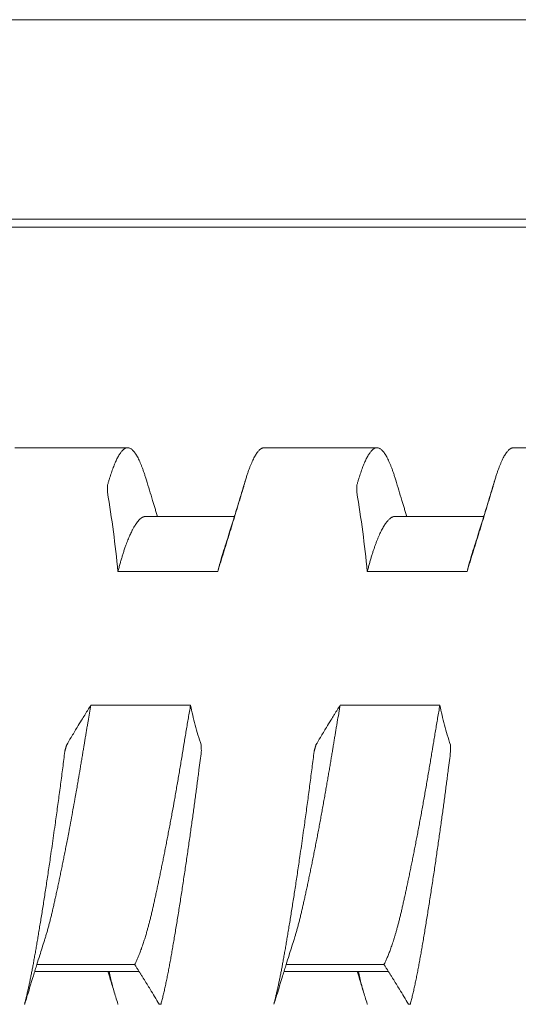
# Model space of a CAD drawing. Header units: millimetres. Extents: x 0 to 594, y 0 to 420.
# Tile 39 of 83: x 301.97 to 305.97, y 292.49 to 300.39. Entities that reach past the tile are written whole.
import ezdxf

# ---------------------------------------------------------------- set-up
doc = ezdxf.new("R2010")
doc.units = ezdxf.units.MM
doc.linetypes.add('K5LT_THIN', pattern=[0])
doc.layers.add('Системный слой', color=7, linetype='Continuous')

# ---------------------------------------------------------------- blocks, each defined once
blk = doc.blocks.new('U2')
at = {"layer": 'Системный слой', "color": 7, "linetype": 'K5LT_THIN', "lineweight": 18}
for p, q in [((388.1859, 300.3864), (280.4859, 300.3864)), ((388.1859, 298.7878), (280.4859, 298.7878)), ((280.4859, 298.7214), (388.1859, 298.7214)), ((301.9332, 296.9539), (302.8386, 296.9539)), ((303.9332, 296.9539), (304.8386, 296.9539)), ((305.9332, 296.9539), (306.8386, 296.9539)), ((303.6949, 296.4039), (302.9859, 296.4039)), ((305.6949, 296.4039), (304.9859, 296.4039)), ((302.7603, 295.9619), (303.5603, 295.9619)), ((304.7603, 295.9619), (305.5603, 295.9619)), ((303.3426, 294.8891), (302.5426, 294.8891)), ((305.3426, 294.8891), (304.5426, 294.8891)), ((302.11, 292.8107), (302.8941, 292.8107)), ((304.11, 292.8107), (304.8941, 292.8107)), ((302.0923, 292.7539), (302.9301, 292.7539)), ((304.0923, 292.7539), (304.9301, 292.7539))]:
    blk.add_line(p, q, dxfattribs=at)
for points, knots in [([(302.8385, 296.9539), (302.8379, 296.9539), (302.8346, 296.9538), (302.8286, 296.9529), (302.8206, 296.95), (302.8125, 296.9455), (302.8044, 296.9394), (302.7962, 296.9318), (302.7881, 296.9226), (302.78, 296.912), (302.772, 296.9), (302.7641, 296.8869), (302.7563, 296.8725), (302.7485, 296.8571), (302.7409, 296.8406), (302.7334, 296.8231), (302.7259, 296.8046), (302.7185, 296.7851), (302.7112, 296.7647), (302.7039, 296.7435), (302.6968, 296.7214), (302.6897, 296.6984), (302.6826, 296.6746), (302.678, 296.6582), (302.6757, 296.6498)], [0.4997855, 0.4997855, 0.4997855, 0.4997855, 0.5062289, 0.5324782, 0.5588288, 0.5850106, 0.6110122, 0.6366679, 0.6621514, 0.687116, 0.711701, 0.7356734, 0.7593899, 0.7825461, 0.8053911, 0.8278244, 0.8501669, 0.8721985, 0.8940265, 0.9155354, 0.9369289, 0.9580831, 0.9791054, 1, 1, 1, 1]), ([(302.9883, 296.695), (302.9868, 296.7002), (302.9823, 296.715), (302.9748, 296.7386), (302.9658, 296.765), (302.9569, 296.7898), (302.9479, 296.8129), (302.9389, 296.8344), (302.93, 296.8541), (302.9211, 296.8721), (302.9122, 296.8882), (302.9034, 296.9026), (302.8947, 296.9152), (302.8861, 296.926), (302.8775, 296.9351), (302.8691, 296.9423), (302.8607, 296.9478), (302.8526, 296.9516), (302.8451, 296.9535), (302.8405, 296.9539), (302.8385, 296.9539)], [0.0389083, 0.0389083, 0.0389083, 0.0389083, 0.0527751, 0.0793011, 0.1059564, 0.1326966, 0.1595331, 0.1863987, 0.2132585, 0.2400913, 0.2668922, 0.2936634, 0.3203856, 0.3470814, 0.3737541, 0.4004136, 0.4270318, 0.4535844, 0.4799646, 0.4997855, 0.4997855, 0.4997855, 0.4997855]), ([(303.7835, 296.695), (303.785, 296.7002), (303.7895, 296.715), (303.797, 296.7386), (303.806, 296.765), (303.8149, 296.7898), (303.8239, 296.8129), (303.8329, 296.8344), (303.8418, 296.8541), (303.8507, 296.8721), (303.8596, 296.8882), (303.8684, 296.9026), (303.8771, 296.9152), (303.8857, 296.926), (303.8943, 296.9351), (303.9027, 296.9423), (303.911, 296.9478), (303.9192, 296.9516), (303.9266, 296.9535), (303.9313, 296.9539), (303.9333, 296.9539)], [0.0389082, 0.0389082, 0.0389082, 0.0389082, 0.0527751, 0.0793011, 0.1059564, 0.1326966, 0.1595331, 0.1863987, 0.2132585, 0.2400913, 0.2668922, 0.2936634, 0.3203856, 0.3470814, 0.3737541, 0.4004136, 0.4270318, 0.4535844, 0.4799646, 0.4997854, 0.4997854, 0.4997854, 0.4997854]), ([(304.8385, 296.9539), (304.8379, 296.9539), (304.8346, 296.9538), (304.8286, 296.9529), (304.8206, 296.95), (304.8125, 296.9455), (304.8044, 296.9394), (304.7962, 296.9318), (304.7881, 296.9226), (304.78, 296.912), (304.772, 296.9), (304.7641, 296.8869), (304.7563, 296.8725), (304.7485, 296.8571), (304.7409, 296.8406), (304.7334, 296.8231), (304.7259, 296.8046), (304.7185, 296.7851), (304.7112, 296.7647), (304.7039, 296.7435), (304.6968, 296.7214), (304.6897, 296.6984), (304.6826, 296.6746), (304.678, 296.6582), (304.6757, 296.6498)], [0.4997855, 0.4997855, 0.4997855, 0.4997855, 0.5062288, 0.5324781, 0.5588287, 0.5850106, 0.6110122, 0.6366678, 0.6621513, 0.6871159, 0.711701, 0.7356734, 0.7593898, 0.7825461, 0.805391, 0.8278243, 0.8501668, 0.8721984, 0.8940265, 0.9155354, 0.9369288, 0.9580831, 0.9791053, 1, 1, 1, 1]), ([(304.9883, 296.695), (304.9868, 296.7002), (304.9823, 296.715), (304.9748, 296.7386), (304.9658, 296.765), (304.9569, 296.7898), (304.9479, 296.8129), (304.9389, 296.8344), (304.93, 296.8541), (304.9211, 296.8721), (304.9122, 296.8882), (304.9034, 296.9026), (304.8947, 296.9152), (304.8861, 296.926), (304.8775, 296.9351), (304.8691, 296.9423), (304.8607, 296.9478), (304.8526, 296.9516), (304.8451, 296.9535), (304.8405, 296.9539), (304.8385, 296.9539)], [0.0389083, 0.0389083, 0.0389083, 0.0389083, 0.0527751, 0.0793011, 0.1059564, 0.1326966, 0.1595331, 0.1863987, 0.2132585, 0.2400912, 0.2668922, 0.2936634, 0.3203856, 0.3470813, 0.3737541, 0.4004135, 0.4270318, 0.4535844, 0.4799645, 0.4997855, 0.4997855, 0.4997855, 0.4997855]), ([(305.7835, 296.695), (305.785, 296.7002), (305.7895, 296.715), (305.797, 296.7386), (305.806, 296.765), (305.8149, 296.7898), (305.8239, 296.8129), (305.8329, 296.8344), (305.8418, 296.8541), (305.8507, 296.8721), (305.8596, 296.8882), (305.8684, 296.9026), (305.8771, 296.9152), (305.8857, 296.926), (305.8943, 296.9351), (305.9027, 296.9423), (305.911, 296.9478), (305.9192, 296.9516), (305.9266, 296.9535), (305.9313, 296.9539), (305.9333, 296.9539)], [0.0389083, 0.0389083, 0.0389083, 0.0389083, 0.0527751, 0.0793011, 0.1059563, 0.1326966, 0.159533, 0.1863986, 0.2132585, 0.2400912, 0.2668922, 0.2936633, 0.3203856, 0.3470813, 0.373754, 0.4004135, 0.4270317, 0.4535843, 0.4799645, 0.4997854, 0.4997854, 0.4997854, 0.4997854]), ([(302.6757, 296.6498), (302.6752, 296.648), (302.6753, 296.6435), (302.6757, 296.6256), (302.6761, 296.6077), (302.6766, 296.5974)], [0, 0, 0, 0, 0.3333333, 0.6666667, 0.985248, 0.985248, 0.985248, 0.985248]), ([(303.0769, 296.4039), (303.0763, 296.4056), (303.0758, 296.4073), (303.0745, 296.4117), (303.0736, 296.4144), (303.0711, 296.4227), (303.0694, 296.4282), (303.0643, 296.4446), (303.061, 296.4555), (303.051, 296.4882), (303.0444, 296.5099), (303.0212, 296.586), (303.0047, 296.6404), (302.9884, 296.695)], [11.668371, 11.668371, 11.668371, 11.668371, 11.864948, 11.864948, 12.187198, 12.187198, 12.8317, 12.8317, 14.110308, 14.110308, 16.646736, 16.646736, 23, 23, 23, 23]), ([(303.7834, 296.695), (303.7716, 296.6554), (303.7597, 296.616), (303.7358, 296.5372), (303.7238, 296.4978), (303.7086, 296.4484), (303.7055, 296.4382), (303.7005, 296.422), (303.6987, 296.416), (303.6962, 296.408), (303.6955, 296.4059), (303.6946, 296.403), (303.6944, 296.4021), (303.6932, 296.3983), (303.6923, 296.3954), (303.6905, 296.3897), (303.6897, 296.3869), (303.6871, 296.3787), (303.6854, 296.3732), (303.6804, 296.3568), (303.677, 296.3459), (303.6669, 296.3134), (303.6602, 296.2918), (303.6363, 296.2155), (303.619, 296.1608), (303.6017, 296.1064)], [0, 0, 0, 0, 4.6, 4.6, 9.2, 9.2, 10.388038, 10.388038, 11.093513, 11.093513, 11.331629, 11.331629, 11.436514, 11.436514, 11.779514, 11.779514, 12.101726, 12.101726, 12.746148, 12.746148, 14.024599, 14.024599, 16.560712, 16.560712, 23, 23, 23, 23]), ([(303.7552, 296.5974), (303.7555, 296.5986), (303.7561, 296.6006), (303.7572, 296.6042), (303.7585, 296.6087), (303.7598, 296.6135), (303.761, 296.6176), (303.7622, 296.6216), (303.7635, 296.626), (303.7651, 296.6316), (303.7672, 296.6386), (303.7689, 296.6446), (303.7698, 296.6477), (303.77, 296.6483), (303.7704, 296.6498)], [0.0207323, 0.0207323, 0.0207323, 0.0207323, 0.0428736, 0.0907077, 0.1467332, 0.1992057, 0.2507091, 0.2970697, 0.3612239, 0.4410479, 0.5612856, 0.7459753, 0.9001471, 1, 1, 1, 1]), ([(304.6757, 296.6498), (304.6752, 296.648), (304.6753, 296.6435), (304.6757, 296.6256), (304.6761, 296.6077), (304.6766, 296.5974)], [0, 0, 0, 0, 0.3333333, 0.6666667, 0.9852484, 0.9852484, 0.9852484, 0.9852484]), ([(305.0769, 296.4039), (305.0763, 296.4056), (305.0758, 296.4073), (305.0745, 296.4117), (305.0736, 296.4144), (305.0711, 296.4227), (305.0694, 296.4282), (305.0643, 296.4446), (305.061, 296.4555), (305.051, 296.4882), (305.0444, 296.5099), (305.0212, 296.586), (305.0047, 296.6404), (304.9884, 296.695)], [11.66837, 11.66837, 11.66837, 11.66837, 11.864948, 11.864948, 12.187198, 12.187198, 12.8317, 12.8317, 14.110308, 14.110308, 16.646736, 16.646736, 23, 23, 23, 23]), ([(305.7834, 296.695), (305.7716, 296.6554), (305.7597, 296.616), (305.7358, 296.5372), (305.7238, 296.4978), (305.7086, 296.4484), (305.7055, 296.4382), (305.7005, 296.422), (305.6987, 296.416), (305.6962, 296.408), (305.6955, 296.4059), (305.6946, 296.403), (305.6944, 296.4021), (305.6932, 296.3983), (305.6923, 296.3954), (305.6905, 296.3897), (305.6897, 296.3869), (305.6871, 296.3787), (305.6854, 296.3732), (305.6804, 296.3568), (305.677, 296.3459), (305.6669, 296.3134), (305.6602, 296.2918), (305.6363, 296.2155), (305.619, 296.1608), (305.6017, 296.1064)], [0, 0, 0, 0, 4.6, 4.6, 9.2, 9.2, 10.388038, 10.388038, 11.093513, 11.093513, 11.331629, 11.331629, 11.436514, 11.436514, 11.779514, 11.779514, 12.101726, 12.101726, 12.746148, 12.746148, 14.024599, 14.024599, 16.560712, 16.560712, 23, 23, 23, 23]), ([(305.7552, 296.5974), (305.7555, 296.5986), (305.7561, 296.6006), (305.7572, 296.6042), (305.7585, 296.6087), (305.7598, 296.6135), (305.761, 296.6176), (305.7622, 296.6216), (305.7635, 296.626), (305.7651, 296.6316), (305.7672, 296.6386), (305.7689, 296.6446), (305.7698, 296.6477), (305.77, 296.6483), (305.7704, 296.6498)], [0.0207323, 0.0207323, 0.0207323, 0.0207323, 0.0428738, 0.0907081, 0.1467339, 0.1992067, 0.2507104, 0.2970712, 0.3612258, 0.4410503, 0.5612886, 0.7459788, 0.9001497, 1, 1, 1, 1]), ([(303.5603, 295.9619), (303.5644, 295.975), (303.5725, 296.0011), (303.5848, 296.0405), (303.5972, 296.0802), (303.6095, 296.1199), (303.6218, 296.1597), (303.6341, 296.1995), (303.6464, 296.2394), (303.6586, 296.2792), (303.6708, 296.319), (303.687, 296.372), (303.7071, 296.4382), (303.7312, 296.5177), (303.7472, 296.5708), (303.7552, 296.5974)], [0, 0, 0, 0, 0.061701, 0.123718, 0.186012, 0.249454, 0.311365, 0.374222, 0.437076, 0.499829, 0.562449, 0.624918, 0.74988, 0.874616, 1, 1, 1, 1]), ([(305.5603, 295.9619), (305.5644, 295.975), (305.5725, 296.0011), (305.5848, 296.0405), (305.5972, 296.0802), (305.6095, 296.1199), (305.6218, 296.1597), (305.6341, 296.1995), (305.6464, 296.2394), (305.6586, 296.2792), (305.6708, 296.319), (305.687, 296.372), (305.7071, 296.4382), (305.7312, 296.5177), (305.7472, 296.5708), (305.7552, 296.5974)], [0, 0, 0, 0, 0.061701, 0.123718, 0.186012, 0.249454, 0.311365, 0.374222, 0.437076, 0.499829, 0.562449, 0.624918, 0.74988, 0.874616, 1, 1, 1, 1]), ([(302.7603, 295.9619), (302.7631, 295.9729), (302.7688, 295.9945), (302.7775, 296.0258), (302.7862, 296.0561), (302.795, 296.0852), (302.8041, 296.1142), (302.8139, 296.1438), (302.8261, 296.1784), (302.8403, 296.2157), (302.8562, 296.2534), (302.8704, 296.2835), (302.8827, 296.3068), (302.8926, 296.3239), (302.9018, 296.3384), (302.9116, 296.3525), (302.9223, 296.3661), (302.9339, 296.3785), (302.9445, 296.3877), (302.9541, 296.3942), (302.9626, 296.3988), (302.971, 296.4019), (302.9788, 296.4036), (302.9837, 296.4039), (302.9859, 296.4039)], [0, 0, 0, 0, 0.019411, 0.0388631, 0.0583411, 0.0778216, 0.097283, 0.1188792, 0.1426277, 0.1771543, 0.2116491, 0.2461431, 0.2698323, 0.2913556, 0.3107197, 0.3300817, 0.3558703, 0.3816544, 0.4074424, 0.4267654, 0.4460676, 0.4653422, 0.4846192, 0.4999991, 0.4999991, 0.4999991, 0.4999991]), ([(304.7603, 295.9619), (304.7631, 295.9728), (304.7688, 295.9942), (304.7774, 296.0254), (304.786, 296.0555), (304.7948, 296.0846), (304.8036, 296.1126), (304.8125, 296.1395), (304.8214, 296.1652), (304.8304, 296.1897), (304.8394, 296.2129), (304.8484, 296.2349), (304.8574, 296.2556), (304.8664, 296.2749), (304.8754, 296.293), (304.8843, 296.3097), (304.8933, 296.325), (304.9022, 296.339), (304.911, 296.3517), (304.9198, 296.3629), (304.9285, 296.3728), (304.9371, 296.3813), (304.9456, 296.3884), (304.954, 296.3942), (304.9622, 296.3986), (304.9704, 296.4017), (304.9783, 296.4035), (304.9834, 296.4039), (304.9859, 296.4039)], [0, 0, 0, 0, 0.0195229, 0.0390031, 0.0584552, 0.0778934, 0.0973441, 0.1167885, 0.1362175, 0.1556097, 0.1749833, 0.1943308, 0.2136589, 0.2329537, 0.2522434, 0.2715269, 0.2908062, 0.3100748, 0.3293512, 0.3486154, 0.3678541, 0.3870253, 0.4061466, 0.4251878, 0.4441798, 0.4630927, 0.48194, 0.499783, 0.499783, 0.499783, 0.499783]), ([(303.6017, 296.1064), (303.5982, 296.0956), (303.5907, 296.0714), (303.5809, 296.0378), (303.5705, 296.0006), (303.5642, 295.9771), (303.5603, 295.9619)], [0.90734347, 0.90734347, 0.90734347, 0.90734347, 0.93013982, 0.95729908, 0.97319501, 1, 1, 1, 1]), ([(305.6017, 296.1064), (305.6001, 296.1016), (305.5964, 296.0899), (305.5907, 296.071), (305.5844, 296.0498), (305.5782, 296.0283), (305.5721, 296.0065), (305.5662, 295.9844), (305.5622, 295.9695), (305.5603, 295.9619)], [0.90687117, 0.90687117, 0.90687117, 0.90687117, 0.91704499, 0.93129483, 0.94525965, 0.95912929, 0.97282557, 0.98644709, 1, 1, 1, 1]), ([(302.1701, 293.0014), (302.1714, 293.0056), (302.1757, 293.0191), (302.1829, 293.0425), (302.1916, 293.0724), (302.2002, 293.1033), (302.2088, 293.1355), (302.2174, 293.1686), (302.2258, 293.2028), (302.2341, 293.238), (302.2424, 293.2741), (302.2508, 293.3113), (302.2593, 293.3495), (302.2679, 293.3886), (302.2766, 293.4286), (302.2853, 293.4694), (302.294, 293.5109), (302.3028, 293.5532), (302.3117, 293.5963), (302.3205, 293.6401), (302.3294, 293.6845), (302.3383, 293.7295), (302.3476, 293.7768), (302.3575, 293.8281), (302.3697, 293.892), (302.3838, 293.967), (302.3993, 294.0515), (302.413, 294.1273), (302.4245, 294.1922), (302.4336, 294.2438), (302.4443, 294.3059), (302.4545, 294.3653), (302.4643, 294.4233), (302.4713, 294.4651), (302.478, 294.5054), (302.4828, 294.5349), (302.487, 294.5606), (302.4911, 294.5855), (302.4967, 294.6196), (302.5027, 294.6559), (302.5087, 294.6914), (302.5145, 294.726), (302.5221, 294.7707), (302.5314, 294.825), (302.5389, 294.868), (302.5426, 294.8891)], [0.1655807, 0.1655807, 0.1655807, 0.1655807, 0.1744414, 0.1938422, 0.2132501, 0.2326854, 0.2521531, 0.2716277, 0.291066, 0.3104385, 0.3297989, 0.3492476, 0.368751, 0.3882614, 0.4077371, 0.4271889, 0.4466359, 0.4660841, 0.4855328, 0.5049609, 0.5243782, 0.5437864, 0.5631905, 0.5847178, 0.6083833, 0.6425173, 0.6763576, 0.7099329, 0.7324843, 0.7526165, 0.7702129, 0.8046618, 0.8212254, 0.8370963, 0.8526635, 0.8675541, 0.8709806, 0.8820789, 0.896149, 0.9101269, 0.9237341, 0.9370666, 0.9499926, 0.9753098, 1, 1, 1, 1]), ([(302.5426, 294.8891), (302.5344, 294.876), (302.522, 294.8563), (302.5055, 294.83), (302.4891, 294.8035), (302.4645, 294.7637), (302.4362, 294.7173), (302.4082, 294.6709), (302.3804, 294.6245), (302.3606, 294.5913), (302.3488, 294.5714)], [0, 0, 0, 0, 0.124073, 0.186439, 0.24903, 0.374474, 0.562414, 0.687249, 0.812078, 1, 1, 1, 1]), ([(303.3426, 294.8891), (303.3397, 294.8724), (303.3338, 294.8388), (303.3251, 294.7883), (303.3165, 294.7376), (303.3079, 294.6867), (303.2993, 294.6357), (303.292, 294.5914), (303.2865, 294.5574), (303.2809, 294.5234), (303.2742, 294.4827), (303.2657, 294.4318), (303.2572, 294.381), (303.2485, 294.3303), (303.2398, 294.2798), (303.2311, 294.2295), (303.2223, 294.1795), (303.2105, 294.1133), (303.1986, 294.0477), (303.1867, 293.983), (303.1777, 293.9349), (303.1688, 293.8872), (303.1598, 293.8402), (303.1509, 293.7936), (303.1419, 293.7477), (303.133, 293.7024), (303.1241, 293.6578), (303.1152, 293.6139), (303.1064, 293.5707), (303.0976, 293.5282), (303.0889, 293.4865), (303.0802, 293.4457), (303.0716, 293.4056), (303.0631, 293.3664), (303.0546, 293.3281), (303.0462, 293.2909), (303.0381, 293.2551), (303.03, 293.2205), (303.022, 293.1874), (303.0141, 293.1557), (303.0062, 293.1254), (302.9983, 293.0965), (302.9898, 293.0662), (302.9799, 293.0324), (302.9686, 292.9963), (302.9577, 292.9635), (302.9487, 292.9379), (302.9414, 292.9182), (302.9344, 292.9), (302.9269, 292.8813), (302.9189, 292.8625), (302.9118, 292.8465), (302.9035, 292.829), (302.8979, 292.8178), (302.8941, 292.8107)], [0, 0, 0, 0, 0.019558, 0.039095, 0.058619, 0.078149, 0.097711, 0.117267, 0.128998, 0.136767, 0.156244, 0.175724, 0.195231, 0.214754, 0.234278, 0.253787, 0.273278, 0.292764, 0.331743, 0.351215, 0.370679, 0.390137, 0.409589, 0.429016, 0.448432, 0.46784, 0.487241, 0.506621, 0.52599, 0.545355, 0.564716, 0.58406, 0.603397, 0.622744, 0.642124, 0.66137, 0.680425, 0.699141, 0.717732, 0.735969, 0.753971, 0.771587, 0.78906, 0.811355, 0.838085, 0.863756, 0.883381, 0.897358, 0.911202, 0.928956, 0.946318, 0.963278, 0.975657, 1, 1, 1, 1]), ([(304.1701, 293.0014), (304.1745, 293.0152), (304.1819, 293.039), (304.192, 293.0738), (304.2006, 293.1046), (304.209, 293.1362), (304.2173, 293.1686), (304.2255, 293.2018), (304.2336, 293.2358), (304.2416, 293.2707), (304.2498, 293.3067), (304.2581, 293.3438), (304.2665, 293.3821), (304.2751, 293.4216), (304.2838, 293.4622), (304.2926, 293.5039), (304.3014, 293.5465), (304.3103, 293.5898), (304.3193, 293.6339), (304.3282, 293.6786), (304.3372, 293.7238), (304.3462, 293.7697), (304.3552, 293.816), (304.3641, 293.8628), (304.3731, 293.91), (304.382, 293.9576), (304.3908, 294.0053), (304.3995, 294.0529), (304.4081, 294.1004), (304.4166, 294.1475), (304.4248, 294.1942), (304.4329, 294.2402), (304.4408, 294.2857), (304.4485, 294.3304), (304.456, 294.3743), (304.4632, 294.4169), (304.4701, 294.4583), (304.4768, 294.4985), (304.482, 294.5302), (304.4862, 294.5557), (304.4902, 294.5805), (304.4954, 294.612), (304.5014, 294.6482), (304.5074, 294.684), (304.5134, 294.7192), (304.5212, 294.7653), (304.529, 294.8108), (304.5368, 294.8558), (304.5407, 294.8781), (304.5426, 294.8891)], [0.1636156, 0.1636156, 0.1636156, 0.1636156, 0.1929021, 0.2124264, 0.2318295, 0.251115, 0.2702558, 0.2893206, 0.3083282, 0.3273177, 0.3464029, 0.3656045, 0.385003, 0.4045406, 0.4241926, 0.4438653, 0.4634956, 0.4830562, 0.5025112, 0.5218934, 0.5411694, 0.5603973, 0.5795612, 0.5986896, 0.6177704, 0.636842, 0.6557909, 0.6746196, 0.6932041, 0.7116745, 0.7298179, 0.7477506, 0.7653596, 0.7828678, 0.7998973, 0.8165533, 0.832578, 0.8483308, 0.8634298, 0.8696954, 0.8781114, 0.8923318, 0.9064693, 0.9203418, 0.9340561, 0.9475104, 0.9740444, 0.9870874, 1, 1, 1, 1]), ([(304.5426, 294.8891), (304.5344, 294.876), (304.522, 294.8563), (304.5055, 294.83), (304.4891, 294.8035), (304.4645, 294.7637), (304.4362, 294.7173), (304.4082, 294.6709), (304.3804, 294.6245), (304.3606, 294.5913), (304.3488, 294.5714)], [0, 0, 0, 0, 0.124073, 0.186439, 0.24903, 0.374474, 0.562414, 0.687249, 0.812078, 1, 1, 1, 1]), ([(305.3426, 294.8891), (305.3396, 294.8719), (305.3336, 294.8376), (305.3247, 294.786), (305.316, 294.7348), (305.3074, 294.6841), (305.2991, 294.6341), (305.2919, 294.5907), (305.2865, 294.5578), (305.2812, 294.525), (305.2747, 294.4858), (305.2664, 294.4361), (305.258, 294.3862), (305.2495, 294.336), (305.2408, 294.2857), (305.2321, 294.2353), (305.2232, 294.1849), (305.2143, 294.1346), (305.2053, 294.0846), (305.1962, 294.035), (305.1872, 293.9857), (305.1781, 293.937), (305.1691, 293.8888), (305.16, 293.8412), (305.151, 293.7942), (305.142, 293.748), (305.133, 293.7025), (305.1241, 293.6577), (305.1152, 293.6137), (305.1064, 293.5706), (305.0977, 293.5283), (305.089, 293.487), (305.0804, 293.4466), (305.0719, 293.4071), (305.0636, 293.3688), (305.0553, 293.3315), (305.0473, 293.2955), (305.0394, 293.2608), (305.0316, 293.2272), (305.0238, 293.1948), (305.0161, 293.1635), (305.0083, 293.1335), (305.0006, 293.1047), (304.9929, 293.0772), (304.9854, 293.051), (304.9779, 293.0263), (304.9707, 293.003), (304.9636, 292.9811), (304.9566, 292.9605), (304.9499, 292.9413), (304.9432, 292.9231), (304.9367, 292.906), (304.9303, 292.8897), (304.9241, 292.8745), (304.9179, 292.8602), (304.9118, 292.8467), (304.9059, 292.834), (304.9, 292.8219), (304.8961, 292.8143), (304.8941, 292.8107)], [0, 0, 0, 0, 0.020391, 0.040614, 0.060648, 0.080348, 0.099784, 0.118913, 0.130679, 0.137912, 0.156954, 0.176126, 0.195443, 0.214851, 0.23438, 0.253981, 0.273643, 0.293312, 0.312943, 0.332529, 0.352045, 0.371509, 0.390892, 0.410242, 0.429541, 0.448809, 0.468032, 0.48725, 0.506451, 0.525634, 0.54478, 0.563917, 0.583039, 0.602152, 0.621237, 0.640286, 0.65915, 0.67786, 0.696358, 0.71484, 0.733025, 0.750983, 0.768569, 0.786008, 0.802929, 0.819464, 0.83536, 0.850995, 0.866007, 0.880662, 0.894849, 0.908928, 0.922652, 0.93613, 0.949234, 0.962213, 0.974938, 0.987534, 1, 1, 1, 1]), ([(302.3341, 294.5185), (302.3286, 294.475), (302.3202, 294.4095), (302.3088, 294.3219), (302.3002, 294.2563), (302.2914, 294.1907), (302.2826, 294.1251), (302.2737, 294.0598), (302.2648, 293.9948), (302.2548, 293.9229), (302.2438, 293.8446), (302.2317, 293.7601), (302.2206, 293.6838), (302.2106, 293.6154), (302.2016, 293.5547), (302.1926, 293.4949), (302.1836, 293.4361), (302.1747, 293.3785), (302.166, 293.3222), (302.1573, 293.2673), (302.1488, 293.2139), (302.1404, 293.1621), (302.1321, 293.1119), (302.1241, 293.0633), (302.1162, 293.0165), (302.1085, 292.9713), (302.1011, 292.9281), (302.0938, 292.8865), (302.0867, 292.8467), (302.0798, 292.8084), (302.0728, 292.7716), (302.0659, 292.736), (302.059, 292.7016), (302.0521, 292.6684), (302.0452, 292.6363), (302.0383, 292.6054), (302.0314, 292.5757), (302.0246, 292.5471), (302.0178, 292.5197), (302.0132, 292.502), (302.0109, 292.4934)], [0, 0, 0, 0, 0.054613, 0.081823, 0.108997, 0.136186, 0.163357, 0.190503, 0.217597, 0.244669, 0.280677, 0.316616, 0.35248, 0.379309, 0.406094, 0.432804, 0.459489, 0.486026, 0.512426, 0.538563, 0.564584, 0.590288, 0.615787, 0.640969, 0.666041, 0.690641, 0.714883, 0.738552, 0.761991, 0.784913, 0.807549, 0.82981, 0.852003, 0.873919, 0.895629, 0.916973, 0.93815, 0.958987, 0.979606, 1, 1, 1, 1]), ([(302.3488, 294.5714), (302.3485, 294.5714), (302.3479, 294.5694), (302.3469, 294.5659), (302.3456, 294.5614), (302.3443, 294.5567), (302.3431, 294.5526), (302.342, 294.5486), (302.3408, 294.5442), (302.3392, 294.5386), (302.3372, 294.5316), (302.3355, 294.5254), (302.3346, 294.5223), (302.3345, 294.5217), (302.3341, 294.5185)], [0.0207445, 0.0207445, 0.0207445, 0.0207445, 0.0428985, 0.0907391, 0.1467594, 0.1992153, 0.2507975, 0.2972699, 0.3609859, 0.440109, 0.5595814, 0.7441932, 0.8989807, 1, 1, 1, 1]), ([(303.1057, 292.4934), (303.1087, 292.5048), (303.1147, 292.5282), (303.1236, 292.5647), (303.1324, 292.6027), (303.1412, 292.6419), (303.1498, 292.6825), (303.1583, 292.7242), (303.1667, 292.7669), (303.175, 292.8108), (303.1831, 292.8557), (303.1912, 292.9017), (303.1995, 292.9492), (303.2079, 292.9982), (303.2164, 293.0489), (303.2251, 293.101), (303.2339, 293.1545), (303.2428, 293.2093), (303.2517, 293.2651), (303.2606, 293.3217), (303.2695, 293.3789), (303.2784, 293.4366), (303.2872, 293.4945), (303.296, 293.5527), (303.3046, 293.6108), (303.3132, 293.6689), (303.3216, 293.7268), (303.3299, 293.7845), (303.3381, 293.8414), (303.346, 293.8978), (303.3538, 293.9532), (303.3614, 294.008), (303.3687, 294.0617), (303.376, 294.1149), (303.383, 294.1673), (303.39, 294.2193), (303.3968, 294.2705), (303.4034, 294.3211), (303.4142, 294.4039), (303.4226, 294.4697), (303.4288, 294.5185)], [0, 0, 0, 0, 0.027117, 0.054305, 0.081527, 0.108717, 0.135839, 0.162846, 0.189771, 0.216568, 0.243235, 0.269882, 0.296667, 0.323715, 0.350967, 0.378381, 0.405826, 0.433222, 0.460528, 0.487588, 0.514442, 0.540938, 0.567267, 0.59318, 0.618826, 0.644077, 0.669208, 0.693863, 0.718153, 0.74182, 0.765228, 0.788029, 0.810472, 0.83243, 0.854261, 0.875732, 0.896977, 0.917879, 0.938668, 1, 1, 1, 1]), ([(303.4288, 294.5185), (303.4293, 294.5222), (303.4291, 294.5264), (303.4287, 294.5413), (303.4281, 294.5579), (303.4278, 294.568), (303.4274, 294.5714)], [0, 0, 0, 0, 0.3181002, 0.6362003, 0.8584225, 0.9852372, 0.9852372, 0.9852372, 0.9852372]), ([(304.3341, 294.5185), (304.3286, 294.475), (304.3202, 294.4095), (304.3088, 294.3219), (304.3002, 294.2563), (304.2914, 294.1907), (304.2826, 294.1251), (304.2737, 294.0598), (304.2648, 293.9948), (304.2548, 293.9229), (304.2438, 293.8446), (304.2317, 293.7601), (304.2206, 293.6838), (304.2106, 293.6154), (304.2016, 293.5547), (304.1926, 293.4949), (304.1836, 293.4361), (304.1747, 293.3785), (304.166, 293.3222), (304.1573, 293.2673), (304.1488, 293.2139), (304.1404, 293.1621), (304.1321, 293.1119), (304.1241, 293.0633), (304.1162, 293.0165), (304.1085, 292.9713), (304.1011, 292.9281), (304.0938, 292.8865), (304.0867, 292.8467), (304.0798, 292.8084), (304.0728, 292.7716), (304.0659, 292.736), (304.059, 292.7016), (304.0521, 292.6684), (304.0452, 292.6363), (304.0383, 292.6054), (304.0314, 292.5757), (304.0246, 292.5471), (304.0178, 292.5197), (304.0132, 292.502), (304.0109, 292.4934)], [0, 0, 0, 0, 0.054613, 0.081823, 0.108997, 0.136186, 0.163357, 0.190503, 0.217597, 0.244669, 0.280677, 0.316616, 0.35248, 0.379309, 0.406094, 0.432804, 0.459489, 0.486026, 0.512426, 0.538563, 0.564584, 0.590288, 0.615787, 0.640969, 0.666041, 0.690641, 0.714883, 0.738552, 0.761991, 0.784913, 0.807549, 0.829809, 0.852003, 0.873919, 0.895629, 0.916973, 0.93815, 0.958986, 0.979606, 1, 1, 1, 1]), ([(304.3488, 294.5714), (304.3485, 294.5714), (304.3479, 294.5694), (304.3469, 294.5659), (304.3456, 294.5614), (304.3443, 294.5567), (304.3431, 294.5526), (304.342, 294.5486), (304.3408, 294.5442), (304.3392, 294.5386), (304.3372, 294.5316), (304.3355, 294.5254), (304.3346, 294.5223), (304.3345, 294.5217), (304.3341, 294.5185)], [0.0207443, 0.0207443, 0.0207443, 0.0207443, 0.0428983, 0.0907386, 0.1467586, 0.1992143, 0.2507962, 0.2972684, 0.360984, 0.4401065, 0.559578, 0.7441889, 0.8989775, 1, 1, 1, 1]), ([(305.1057, 292.4934), (305.1087, 292.5048), (305.1147, 292.5282), (305.1236, 292.5647), (305.1324, 292.6027), (305.1412, 292.6419), (305.1498, 292.6825), (305.1583, 292.7242), (305.1667, 292.7669), (305.175, 292.8108), (305.1831, 292.8557), (305.1912, 292.9017), (305.1995, 292.9492), (305.2079, 292.9982), (305.2164, 293.0489), (305.2251, 293.101), (305.2339, 293.1545), (305.2428, 293.2093), (305.2517, 293.2651), (305.2606, 293.3217), (305.2695, 293.3789), (305.2784, 293.4366), (305.2872, 293.4945), (305.296, 293.5527), (305.3046, 293.6108), (305.3132, 293.6689), (305.3216, 293.7268), (305.3299, 293.7845), (305.3381, 293.8414), (305.346, 293.8978), (305.3538, 293.9532), (305.3614, 294.008), (305.3687, 294.0617), (305.376, 294.1149), (305.383, 294.1673), (305.39, 294.2193), (305.3968, 294.2705), (305.4034, 294.3211), (305.4142, 294.4039), (305.4226, 294.4697), (305.4288, 294.5185)], [0, 0, 0, 0, 0.027117, 0.054305, 0.081528, 0.108717, 0.135839, 0.162846, 0.189771, 0.216568, 0.243235, 0.269882, 0.296667, 0.323715, 0.350967, 0.378381, 0.405826, 0.433222, 0.460528, 0.487588, 0.514442, 0.540938, 0.567267, 0.59318, 0.618826, 0.644077, 0.669208, 0.693863, 0.718154, 0.74182, 0.765228, 0.788029, 0.810472, 0.83243, 0.854261, 0.875732, 0.896977, 0.917879, 0.938668, 1, 1, 1, 1]), ([(305.4288, 294.5185), (305.4293, 294.5222), (305.4291, 294.5264), (305.4287, 294.5413), (305.4281, 294.5579), (305.4278, 294.568), (305.4274, 294.5714)], [0, 0, 0, 0, 0.3180875, 0.6361751, 0.8583973, 0.9852369, 0.9852369, 0.9852369, 0.9852369]), ([(302.1701, 293.0014), (302.1577, 292.9625), (302.1453, 292.9235), (302.1253, 292.8599), (302.1176, 292.8353), (302.1054, 292.7961), (302.1009, 292.7816), (302.095, 292.7627), (302.0937, 292.7583), (302.0875, 292.7383), (302.0827, 292.7227), (302.0744, 292.6958), (302.0709, 292.6845), (302.0639, 292.6619), (302.0605, 292.6506), (302.0501, 292.6167), (302.0432, 292.5942), (302.0342, 292.5644), (302.032, 292.5571), (302.0298, 292.5499)], [0, 0, 0, 0, 4.6, 4.6, 7.493249, 7.493249, 9.2, 9.2, 9.714555, 9.714555, 11.542697, 11.542697, 12.86627, 12.86627, 14.189843, 14.189843, 16.826482, 16.826482, 17.671872, 17.671872, 17.671872, 17.671872]), ([(304.1701, 293.0014), (304.1577, 292.9625), (304.1453, 292.9235), (304.1253, 292.8599), (304.1176, 292.8353), (304.1054, 292.7961), (304.1009, 292.7816), (304.095, 292.7627), (304.0937, 292.7583), (304.0875, 292.7383), (304.0827, 292.7227), (304.0744, 292.6959), (304.071, 292.6847), (304.0641, 292.6623), (304.0606, 292.6511), (304.0504, 292.6176), (304.0436, 292.5953), (304.0344, 292.5652), (304.0321, 292.5576), (304.0298, 292.5499)], [0, 0, 0, 0, 4.6, 4.6, 7.493248, 7.493248, 9.2, 9.2, 9.714553, 9.714553, 11.542697, 11.542697, 12.853659, 12.853659, 14.164621, 14.164621, 16.776138, 16.776138, 17.671872, 17.671872, 17.671872, 17.671872]), ([(302.8941, 292.8107), (302.8983, 292.8041), (302.9066, 292.791), (302.9191, 292.7714), (302.9315, 292.7516), (302.944, 292.7317), (302.9565, 292.7118), (302.9689, 292.6919), (302.9812, 292.672), (302.9977, 292.6454), (303.0221, 292.6057), (303.0544, 292.5527), (303.0784, 292.5129), (303.0904, 292.4929)], [0, 0, 0, 0, 0.06181, 0.123899, 0.18623, 0.248828, 0.311546, 0.374351, 0.437147, 0.499847, 0.624883, 0.812089, 1, 1, 1, 1]), ([(304.8941, 292.8107), (304.8983, 292.8041), (304.9066, 292.791), (304.9191, 292.7714), (304.9315, 292.7516), (304.944, 292.7317), (304.9565, 292.7118), (304.9689, 292.6919), (304.9812, 292.672), (304.9977, 292.6454), (305.0221, 292.6057), (305.0544, 292.5527), (305.0784, 292.5129), (305.0904, 292.4929)], [0, 0, 0, 0, 0.06181, 0.123899, 0.18623, 0.248828, 0.311546, 0.374351, 0.437147, 0.499847, 0.624883, 0.812089, 1, 1, 1, 1]), ([(302.742, 292.5499), (302.732, 292.5831), (302.7219, 292.6162), (302.7058, 292.6686), (302.6999, 292.6879), (302.6904, 292.7184), (302.687, 292.7297), (302.6821, 292.7453), (302.6808, 292.7496), (302.6795, 292.7539)], [5.328128, 5.328128, 5.328128, 5.328128, 9.2, 9.2, 11.457303, 11.457303, 12.781512, 12.781512, 13.285446, 13.285446, 13.285446, 13.285446]), ([(302.7421, 292.5502), (302.7318, 292.5839), (302.7118, 292.652), (302.6965, 292.7203), (302.6892, 292.7539)], [0.1809328, 0.1809328, 0.1809328, 0.1809328, 0.5, 0.824804, 0.824804, 0.824804, 0.824804]), ([(304.742, 292.5499), (304.732, 292.5831), (304.7219, 292.6162), (304.7058, 292.6686), (304.6999, 292.6879), (304.6904, 292.7184), (304.687, 292.7297), (304.6821, 292.7453), (304.6808, 292.7496), (304.6795, 292.7539)], [5.328128, 5.328128, 5.328128, 5.328128, 9.2, 9.2, 11.457303, 11.457303, 12.781512, 12.781512, 13.285446, 13.285446, 13.285446, 13.285446]), ([(304.7421, 292.5502), (304.7318, 292.5839), (304.7118, 292.652), (304.6965, 292.7203), (304.6892, 292.7539)], [0.1809329, 0.1809329, 0.1809329, 0.1809329, 0.5, 0.8248041, 0.8248041, 0.8248041, 0.8248041]), ([(302.0109, 292.4934), (302.0105, 292.4916), (302.0105, 292.4916), (302.0105, 292.4915), (302.0106, 292.4915), (302.0108, 292.4915), (302.0109, 292.4915), (302.011, 292.4915), (302.011, 292.4915)], [0, 0, 0, 0, 0.1496865, 0.2743547, 0.3819505, 0.4906458, 0.6500948, 0.6643092, 0.6643092, 0.6643092, 0.6643092]), ([(302.011, 292.4915), (302.0111, 292.4915), (302.0112, 292.4916), (302.0114, 292.4918), (302.0119, 292.4929)], [0.6643218, 0.6643218, 0.6643218, 0.6643218, 0.8198795, 0.9834223, 0.9834223, 0.9834223, 0.9834223]), ([(302.7608, 292.4915), (302.7607, 292.4915), (302.7606, 292.4916), (302.7603, 292.4918), (302.7599, 292.4929)], [0.6633456, 0.6633456, 0.6633456, 0.6633456, 0.8108753, 0.9851247, 0.9851247, 0.9851247, 0.9851247]), ([(303.0904, 292.4929), (303.0908, 292.4917), (303.0914, 292.4916), (303.0924, 292.4916), (303.0937, 292.4916), (303.0951, 292.4915), (303.0963, 292.4915), (303.0973, 292.4915), (303.0979, 292.4915), (303.0982, 292.4915)], [0.0207947, 0.0207947, 0.0207947, 0.0207947, 0.043026, 0.0910097, 0.1471934, 0.1997982, 0.2515191, 0.2981224, 0.339418, 0.339418, 0.339418, 0.339418]), ([(303.0982, 292.4915), (303.0983, 292.4915), (303.099, 292.4915), (303.1004, 292.4915), (303.1024, 292.4916), (303.1042, 292.4917), (303.1051, 292.4917), (303.1052, 292.4917), (303.1057, 292.4934)], [0.339418, 0.339418, 0.339418, 0.339418, 0.362146, 0.4416678, 0.5610311, 0.7440853, 0.8981922, 1, 1, 1, 1]), ([(304.0109, 292.4934), (304.0104, 292.4914), (304.0104, 292.4914), (304.0106, 292.4914), (304.0108, 292.4914), (304.0109, 292.4915), (304.011, 292.4915)], [0, 0, 0, 0, 0.1947508, 0.4049374, 0.6084859, 0.6634148, 0.6634148, 0.6634148, 0.6634148]), ([(304.011, 292.4915), (304.011, 292.4915), (304.0112, 292.4916), (304.0115, 292.4918), (304.0119, 292.4929)], [0.6634308, 0.6634308, 0.6634308, 0.6634308, 0.8119854, 0.9851328, 0.9851328, 0.9851328, 0.9851328]), ([(304.7608, 292.4915), (304.7607, 292.4915), (304.7606, 292.4916), (304.7603, 292.4918), (304.7599, 292.4929)], [0.6633478, 0.6633478, 0.6633478, 0.6633478, 0.8108413, 0.9851247, 0.9851247, 0.9851247, 0.9851247]), ([(305.0904, 292.4929), (305.0921, 292.4912), (305.0947, 292.491), (305.097, 292.491), (305.0981, 292.491), (305.0983, 292.491)], [0.0261955, 0.0261955, 0.0261955, 0.0261955, 0.1889989, 0.3270614, 0.3501797, 0.3501797, 0.3501797, 0.3501797]), ([(305.0983, 292.491), (305.0987, 292.491), (305.0995, 292.491), (305.1004, 292.491), (305.101, 292.491), (305.1014, 292.491), (305.1016, 292.491), (305.1018, 292.491), (305.102, 292.491), (305.1022, 292.491), (305.1023, 292.491), (305.1023, 292.491), (305.1024, 292.491), (305.1025, 292.491), (305.1026, 292.491), (305.1028, 292.4911), (305.103, 292.4911), (305.1031, 292.4911), (305.1033, 292.4911), (305.1034, 292.4911), (305.1034, 292.4911), (305.1035, 292.4911), (305.1035, 292.4911), (305.1037, 292.4911), (305.104, 292.4911), (305.1042, 292.4911), (305.1043, 292.4911), (305.1044, 292.4911), (305.1045, 292.4911), (305.1046, 292.4911), (305.1048, 292.4911), (305.105, 292.4911), (305.1051, 292.4911), (305.1051, 292.4911), (305.1057, 292.4934)], [0.3501797, 0.3501797, 0.3501797, 0.3501797, 0.4141877, 0.467675, 0.5093398, 0.5298565, 0.5455672, 0.5570148, 0.5730205, 0.5867581, 0.5976612, 0.6061355, 0.6146164, 0.624417, 0.6354341, 0.6478099, 0.6604647, 0.6743716, 0.6875561, 0.6998087, 0.707316, 0.7154374, 0.7311418, 0.748541, 0.7688063, 0.7809615, 0.7942361, 0.8043074, 0.8163441, 0.8315784, 0.8606498, 0.907701, 0.9578658, 1, 1, 1, 1])]:
    blk.add_open_spline(points, degree=3, knots=knots, dxfattribs=at)
for points in [[(303.7704, 296.6498), (303.7748, 296.6655), (303.7791, 296.6805), (303.7835, 296.695)], [(305.7704, 296.6498), (305.7748, 296.6655), (305.7791, 296.6805), (305.7835, 296.695)], [(302.6766, 296.5974), (302.6932, 296.4918), (302.7263, 296.2807), (302.7489, 296.0682), (302.7603, 295.9619)], [(304.6766, 296.5974), (304.6932, 296.4918), (304.7263, 296.2807), (304.7489, 296.0682), (304.7603, 295.9619)], [(303.4274, 294.5714), (303.4104, 294.6241), (303.3763, 294.7297), (303.3539, 294.836), (303.3426, 294.8891)], [(305.4274, 294.5714), (305.4104, 294.6241), (305.3763, 294.7297), (305.3539, 294.836), (305.3426, 294.8891)], [(302.0119, 292.4929), (302.0178, 292.512), (302.0238, 292.5311), (302.0297, 292.5502)], [(302.7599, 292.4929), (302.7539, 292.512), (302.748, 292.5311), (302.7421, 292.5502)], [(304.0119, 292.4929), (304.0178, 292.512), (304.0238, 292.5311), (304.0297, 292.5502)], [(304.7599, 292.4929), (304.7539, 292.512), (304.748, 292.5311), (304.7421, 292.5502)]]:
    blk.add_open_spline(points, degree=3, dxfattribs=at)

msp = doc.modelspace()

# ---------------------------------------------------------------- block references
at = {"layer": 'Системный слой'}
msp.add_blockref('U2', (0, 0), dxfattribs=at)

doc.saveas('drawing.dxf')
